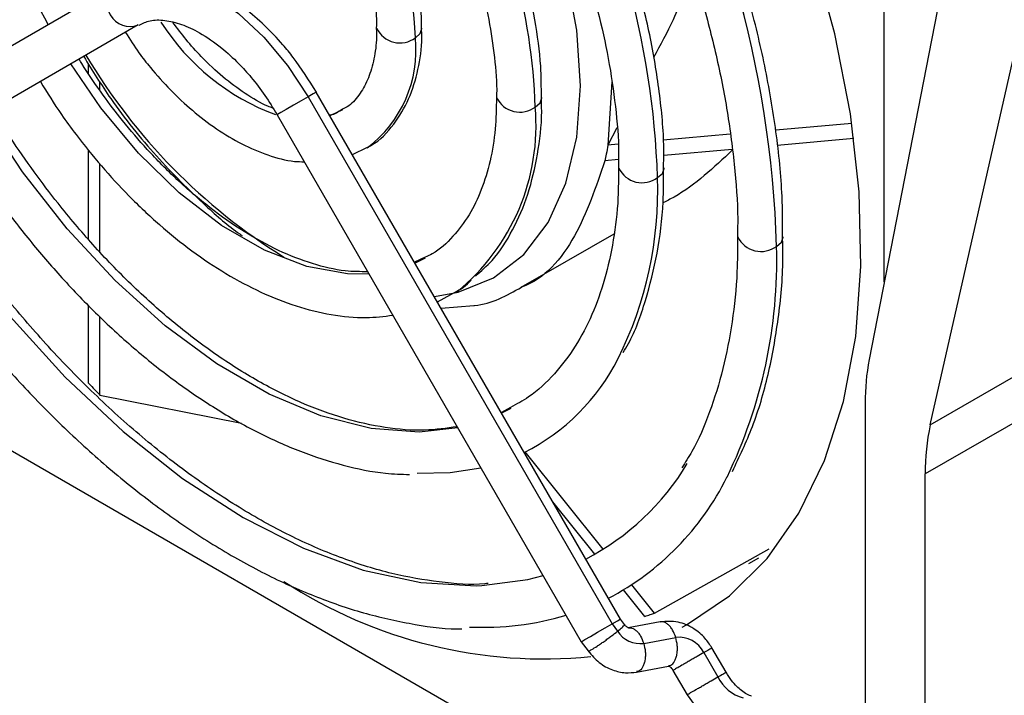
# Model space of a CAD drawing. Header units: millimetres. Extents: x -0.66 to 0.91, y -0.4 to 0.64.
# Tile 79 of 171: x 0.62 to 0.6548, y -0.3757 to -0.3519. Entities that reach past the tile are written whole.
import ezdxf

# ---------------------------------------------------------------- set-up
doc = ezdxf.new("R2010")
doc.units = ezdxf.units.MM
doc.layers.add('FORMAT', color=7, linetype='Continuous')

msp = doc.modelspace()

# ---------------------------------------------------------------- linework, layer by layer
at = {"layer": 'FORMAT', "color": 7, "linetype": 'Continuous', "lineweight": 25}
for p, q in [((0.652207, -0.366176), (0.906766, -0.219223)), ((0.906585, -0.220955), (0.652026, -0.367909)), ((0.650579, -0.361125), (0.650579, -0.342022)), ((0.653754, -0.344834), (0.650045, -0.363866)), ((0.652207, -0.366176), (0.656653, -0.346507)), ((0.623415, -0.350659), (0.612665, -0.356867)), ((0.624215, -0.352044), (0.613465, -0.358252)), ((0.622455, -0.353758), (0.622455, -0.353424)), ((0.622861, -0.354356), (0.622861, -0.354055)), ((0.640946, -0.354054), (0.640811, -0.356293)), ((0.630215, -0.354584), (0.640965, -0.373204)), ((0.641257, -0.373035), (0.630507, -0.354415)), ((0.629122, -0.355215), (0.639872, -0.373835)), ((0.649435, -0.355522), (0.646742, -0.355763)), ((0.641129, -0.355681), (0.640811, -0.356293)), ((0.645132, -0.355907), (0.642765, -0.356119)), ((0.64117, -0.356261), (0.640811, -0.356293)), ((0.649507, -0.356057), (0.646797, -0.356299)), ((0.622455, -0.359619), (0.622455, -0.356461)), ((0.631784, -0.356626), (0.632313, -0.356363)), ((0.645205, -0.356441), (0.642784, -0.356658)), ((0.622861, -0.360063), (0.622861, -0.356963)), ((0.641189, -0.356801), (0.640704, -0.356844)), ((0.637749, -0.361313), (0.641028, -0.35942)), ((0.63435, -0.360252), (0.633978, -0.360427)), ((0.63479, -0.361833), (0.635493, -0.361434)), ((0.622455, -0.364702), (0.622455, -0.361954)), ((0.634918, -0.362055), (0.636079, -0.361955)), ((0.622861, -0.365121), (0.622861, -0.362358)), ((0.612147, -0.362709), (0.642137, -0.380022)), ((0.622861, -0.365121), (0.627862, -0.366109)), ((0.649905, -0.365404), (0.649905, -0.39185)), ((0.637369, -0.365556), (0.637047, -0.365741)), ((0.640649, -0.370571), (0.637884, -0.367131)), ((0.652026, -0.390217), (0.652026, -0.367909)), ((0.640354, -0.370744), (0.638867, -0.368895)), ((0.642461, -0.372825), (0.646508, -0.370551)), ((0.64579, -0.371077), (0.646147, -0.370871)), ((0.64212, -0.372941), (0.641368, -0.372006)), ((0.642461, -0.372825), (0.641658, -0.371825)), ((0.641399, -0.373231), (0.641256, -0.373034)), ((0.640965, -0.373204), (0.641155, -0.373467)), ((0.64266, -0.373136), (0.641529, -0.373348)), ((0.642079, -0.373897), (0.64321, -0.373685)), ((0.639873, -0.373836), (0.640111, -0.374164)), ((0.644987, -0.374914), (0.644491, -0.374055)), ((0.644202, -0.374222), (0.644698, -0.375081)), ((0.641826, -0.374908), (0.642957, -0.374696)), ((0.643113, -0.37485), (0.643609, -0.375709)), ((0.643609, -0.375709), (0.643857, -0.376055))]:
    msp.add_line(p, q, dxfattribs=at)
at = {"layer": 'FORMAT', "color": 7, "linetype": 'Continuous', "lineweight": 25, "flags": 128}
for points in [[(0.643438, -0.373325), (0.643588, -0.373245), (0.645111, -0.372214), (0.646442, -0.370891), (0.647565, -0.369293), (0.648468, -0.367437), (0.649139, -0.365347), (0.64957, -0.363049), (0.649756, -0.360569), (0.649694, -0.357939), (0.649385, -0.35519), (0.648833, -0.352355), (0.648045, -0.34947), (0.64703, -0.346568), (0.645801, -0.343686), (0.645376, -0.342795)], [(0.634679, -0.36164), (0.635521, -0.361489), (0.636771, -0.360978), (0.637838, -0.360151), (0.638697, -0.359028), (0.639326, -0.357638), (0.63971, -0.356013), (0.639839, -0.354195), (0.63971, -0.352229), (0.639326, -0.350161), (0.638697, -0.348044), (0.637838, -0.34593), (0.63716, -0.344569)], [(0.623415, -0.350659), (0.624143, -0.350389), (0.624975, -0.350356), (0.625877, -0.350561), (0.626815, -0.350995), (0.627753, -0.351644), (0.628655, -0.35248), (0.629486, -0.353473), (0.630215, -0.354584)], [(0.634007, -0.352497), (0.63418, -0.352347), (0.634241, -0.35217), (0.634241, -0.35216)], [(0.632371, -0.360844), (0.631612, -0.360839), (0.630176, -0.360579), (0.628678, -0.360003), (0.627159, -0.359126), (0.625661, -0.357973), (0.624224, -0.356574), (0.622889, -0.354968), (0.621828, -0.353423)], [(0.630215, -0.354584), (0.629968, -0.354727), (0.629697, -0.354883), (0.629445, -0.355029), (0.629249, -0.355142), (0.629139, -0.355205), (0.629122, -0.355215)], [(0.630507, -0.354415), (0.630497, -0.354421), (0.630401, -0.354477), (0.630215, -0.354584)], [(0.638246, -0.354944), (0.638419, -0.354794), (0.63848, -0.354617), (0.63848, -0.354605)], [(0.635509, -0.366278), (0.634137, -0.36643), (0.632445, -0.366302), (0.630668, -0.365851), (0.628841, -0.365086), (0.626996, -0.364021), (0.625168, -0.362676), (0.623392, -0.361076), (0.6217, -0.359251), (0.620124, -0.357234), (0.618769, -0.355189)], [(0.631432, -0.355048), (0.631009, -0.355241), (0.630988, -0.355248)], [(0.615792, -0.356908), (0.616165, -0.357517), (0.61785, -0.360013), (0.619682, -0.362349), (0.621634, -0.36449), (0.623677, -0.366405), (0.625782, -0.368066), (0.627918, -0.369449), (0.630055, -0.370533), (0.63216, -0.371303), (0.634203, -0.371747), (0.636155, -0.371859), (0.636359, -0.371851)], [(0.642566, -0.357438), (0.64274, -0.357288), (0.6428, -0.357111), (0.6428, -0.357097)], [(0.646773, -0.359867), (0.646947, -0.359717), (0.647008, -0.35954), (0.647007, -0.359526)], [(0.634357, -0.360281), (0.634147, -0.36039), (0.633997, -0.360459)], [(0.63738, -0.365591), (0.637144, -0.365715), (0.637056, -0.365758)], [(0.634075, -0.367884), (0.635242, -0.367859), (0.636322, -0.367687)], [(0.636359, -0.371851), (0.637987, -0.371638), (0.638525, -0.371502)], [(0.640965, -0.373204), (0.641151, -0.373097), (0.641247, -0.373041), (0.641257, -0.373035)], [(0.639872, -0.373835), (0.639889, -0.373825), (0.639999, -0.373762), (0.640195, -0.373648), (0.640447, -0.373503), (0.640718, -0.373347), (0.640965, -0.373204)]]:
    msp.add_lwpolyline(points, dxfattribs=at)
at = {"layer": 'FORMAT', "color": 7, "linetype": 'Continuous', "lineweight": 25}
for centre, radius, start, end in [((0.609027, -0.361008), 0.0377632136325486, 1.730998, 30.332788), ((0.637166, -0.343089), 0.0184524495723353, 181.815882, 209.008627), ((0.613001, -0.358403), 0.0295810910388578, 1.868893, 29.808273), ((0.617308, -0.355659), 0.0209496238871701, 1.956465, 29.120411), ((0.621751, -0.352906), 0.0122622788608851, 1.912441, 27.734045), ((0.623928, -0.351286), 0.0008107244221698, 129.329705, 290.670295), ((0.631897, -0.347559), 0.0081605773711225, 212.511968, 249.714638), ((0.633461, -0.351771), 0.0009083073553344, 205.531939, 306.947096), ((0.629708, -0.352936), 0.0043214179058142, 306.966579, 5.835478), ((0.640392, -0.342428), 0.0209538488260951, 210.653878, 238.241092), ((0.637699, -0.354214), 0.000911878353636, 206.04475, 306.811948), ((0.630688, -0.35559), 0.0075849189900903, 309.161718, 4.884883), ((0.64202, -0.356712), 0.0009082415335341, 205.52247, 306.949597), ((0.629241, -0.357885), 0.0133327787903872, 333.520357, 1.921051), ((0.646227, -0.359141), 0.0009080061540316, 205.488603, 306.958543), ((0.629295, -0.360377), 0.0174855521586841, 334.082439, 1.671492), ((0.63448, -0.360447), 0.0075010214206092, 296.755751, 333.194064), ((0.657961, -0.365364), 0.0080559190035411, 169.285152, 180.284809), ((0.659902, -0.367857), 0.0078762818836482, 167.678572, 180.374896), ((0.635845, -0.36287), 0.0090695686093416, 297.502016, 329.009018), ((0.63632, -0.363696), 0.0097166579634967, 297.677271, 333.580695), ((0.638548, -0.357671), 0.0167721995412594, 236.797314, 275.69798), ((0.636395, -0.362981), 0.0103466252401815, 267.377465, 286.496952), ((0.641962, -0.37294), 0.000963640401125, 213.106287, 276.923802), ((0.643318, -0.37467), 0.0009916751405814, 26.914969, 96.267295), ((0.645975, -0.374452), 0.0014229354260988, 206.202826, 254.457743)]:
    msp.add_arc(centre, radius, start, end, dxfattribs=at)
for points, knots in [([(0.6469859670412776, -0.3595283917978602), (0.6469868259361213, -0.3590552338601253), (0.6469890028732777, -0.3578559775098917), (0.6467784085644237, -0.3558324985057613), (0.6463882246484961, -0.3535110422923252), (0.6458259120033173, -0.3511876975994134), (0.6451142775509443, -0.348883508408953), (0.6443419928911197, -0.3468185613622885), (0.6435590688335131, -0.3450097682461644), (0.6428072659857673, -0.3434166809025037), (0.6422385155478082, -0.3423887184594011), (0.6419449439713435, -0.341858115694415)], [0, 0, 0, 0, 0.0866919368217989, 0.2197275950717, 0.3515560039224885, 0.4813052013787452, 0.6068549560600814, 0.7324180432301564, 0.8225186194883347, 0.9083895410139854, 1, 1, 1, 1]), ([(0.6405352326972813, -0.3426197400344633), (0.6408732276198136, -0.3432322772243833), (0.6413989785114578, -0.3441850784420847), (0.6421316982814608, -0.3457404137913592), (0.6427978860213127, -0.3472746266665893), (0.6434918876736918, -0.3491092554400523), (0.6441101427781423, -0.3510244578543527), (0.6446307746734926, -0.353003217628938), (0.6450343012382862, -0.3550016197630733), (0.645293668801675, -0.3569777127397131), (0.6454136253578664, -0.3584980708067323), (0.6453955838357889, -0.3593202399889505), (0.6453909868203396, -0.3595297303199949)], [0, 0, 0, 0, 0.1097037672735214, 0.1706441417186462, 0.2714770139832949, 0.3754719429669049, 0.4862803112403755, 0.6010357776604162, 0.7185772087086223, 0.8380036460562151, 0.9587230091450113, 1, 1, 1, 1]), ([(0.6427783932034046, -0.3570993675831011), (0.6427841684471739, -0.3568639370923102), (0.6428053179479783, -0.3560017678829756), (0.6426495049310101, -0.3544243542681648), (0.6423224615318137, -0.3524155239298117), (0.6418309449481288, -0.3504277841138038), (0.6412350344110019, -0.3485637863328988), (0.6406086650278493, -0.3469389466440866), (0.6399494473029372, -0.3454544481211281), (0.6394134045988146, -0.344353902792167), (0.6390489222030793, -0.343700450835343), (0.6389550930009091, -0.3435322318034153)], [0, 0, 0, 0, 0.0567625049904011, 0.2078697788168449, 0.3569310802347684, 0.5021974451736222, 0.6386905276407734, 0.7581665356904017, 0.8525550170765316, 0.9620430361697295, 1, 1, 1, 1]), ([(0.6375571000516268, -0.3443395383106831), (0.6378328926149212, -0.3448428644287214), (0.6382714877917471, -0.3456433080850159), (0.6388775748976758, -0.3469707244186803), (0.6394338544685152, -0.3483093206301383), (0.63999551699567, -0.3499041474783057), (0.6404731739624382, -0.3515577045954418), (0.6408495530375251, -0.3532526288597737), (0.6410933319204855, -0.3549364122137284), (0.6412062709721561, -0.3562314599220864), (0.6411890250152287, -0.3569258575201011), (0.6411846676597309, -0.3571013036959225)], [0, 0, 0, 0, 0.1190944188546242, 0.189396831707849, 0.3055520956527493, 0.4251222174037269, 0.5522676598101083, 0.6836322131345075, 0.8178729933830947, 0.953983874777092, 1, 1, 1, 1]), ([(0.6384609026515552, -0.354607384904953), (0.6384600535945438, -0.3542400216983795), (0.638458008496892, -0.353355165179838), (0.6382550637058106, -0.3518848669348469), (0.6378970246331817, -0.3502470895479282), (0.63743794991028, -0.3487603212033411), (0.6369284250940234, -0.347440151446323), (0.6364437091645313, -0.3463279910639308), (0.6360643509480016, -0.345630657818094), (0.6358867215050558, -0.3453041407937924)], [0, 0, 0, 0, 0.12675364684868, 0.3053076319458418, 0.4770111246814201, 0.647779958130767, 0.7716524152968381, 0.893079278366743, 1, 1, 1, 1]), ([(0.6344969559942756, -0.3461066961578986), (0.6346982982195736, -0.3464786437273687), (0.6350322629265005, -0.3470955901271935), (0.6354869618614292, -0.3481467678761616), (0.6359109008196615, -0.3492464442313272), (0.6363120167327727, -0.3505447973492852), (0.6366250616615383, -0.3518749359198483), (0.6368155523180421, -0.3532020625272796), (0.6368967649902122, -0.3541260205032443), (0.6368759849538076, -0.3545711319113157), (0.6368740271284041, -0.3546130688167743)], [0, 0, 0, 0, 0.1313970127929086, 0.2179471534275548, 0.3605590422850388, 0.5067974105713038, 0.6616785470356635, 0.8209889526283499, 0.9831341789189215, 1, 1, 1, 1]), ([(0.634224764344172, -0.3521623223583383), (0.6342231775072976, -0.3518852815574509), (0.6342195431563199, -0.3512507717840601), (0.6340456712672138, -0.3502131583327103), (0.6337804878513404, -0.3491828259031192), (0.6334403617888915, -0.3482269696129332), (0.6331562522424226, -0.3475351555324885), (0.6329421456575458, -0.347135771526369), (0.6328884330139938, -0.3470355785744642)], [0, 0, 0, 0, 0.1716821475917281, 0.3932056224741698, 0.6037525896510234, 0.7621789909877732, 0.9403381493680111, 1, 1, 1, 1]), ([(0.631489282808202, -0.3478435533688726), (0.6315988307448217, -0.3480515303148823), (0.6318029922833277, -0.3484391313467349), (0.6320721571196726, -0.3491408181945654), (0.6323322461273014, -0.3499334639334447), (0.6325327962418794, -0.3508413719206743), (0.6326368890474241, -0.3515978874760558), (0.6326297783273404, -0.3520159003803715), (0.6326273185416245, -0.3521605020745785)], [0, 0, 0, 0, 0.1426411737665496, 0.2658365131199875, 0.4674414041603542, 0.6720443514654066, 0.8865514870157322, 1, 1, 1, 1]), ([(0.6437836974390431, -0.3500708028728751), (0.643579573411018, -0.350677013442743), (0.6432140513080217, -0.3517625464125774), (0.6426650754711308, -0.3527535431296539), (0.6424226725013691, -0.3531911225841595)], [0, 0, 0, 0, 0.5584451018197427, 1, 1, 1, 1]), ([(0.6305077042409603, -0.3544158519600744), (0.6302457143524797, -0.3539977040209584), (0.6298779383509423, -0.3534107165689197), (0.629244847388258, -0.3526419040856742), (0.6286796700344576, -0.3520459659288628), (0.6279735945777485, -0.351441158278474), (0.627214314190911, -0.3509309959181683), (0.6264105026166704, -0.3505419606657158), (0.6255805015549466, -0.3503006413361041), (0.6247437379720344, -0.3502451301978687), (0.6239966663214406, -0.3503542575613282), (0.623594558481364, -0.3505897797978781), (0.6234299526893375, -0.3506861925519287)], [0, 0, 0, 0, 0.1419953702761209, 0.1993301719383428, 0.2933365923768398, 0.3890300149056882, 0.4900807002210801, 0.5940788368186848, 0.7005794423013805, 0.8094997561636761, 0.9220173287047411, 0.9999999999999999, 0.9999999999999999, 0.9999999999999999, 0.9999999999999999]), ([(0.6242452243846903, -0.3520535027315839), (0.6243665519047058, -0.3519900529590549), (0.6246111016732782, -0.351862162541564), (0.6251276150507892, -0.3518596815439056), (0.6257276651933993, -0.3519981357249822), (0.6264144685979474, -0.3523142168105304), (0.6271045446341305, -0.352788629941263), (0.6277199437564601, -0.3533503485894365), (0.6282321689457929, -0.3539174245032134), (0.6286989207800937, -0.3545226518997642), (0.628980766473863, -0.3549843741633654), (0.6291220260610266, -0.3552157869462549)], [0, 0, 0, 0, 0.123935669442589, 0.2498067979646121, 0.3688345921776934, 0.4843410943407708, 0.6205707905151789, 0.7257001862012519, 0.8088500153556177, 0.9041966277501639, 1, 1, 1, 1]), ([(0.6289716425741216, -0.3549790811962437), (0.62891328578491, -0.3549588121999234), (0.6286000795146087, -0.3548500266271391), (0.6279970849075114, -0.3544866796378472), (0.627202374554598, -0.3539029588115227), (0.6265017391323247, -0.3532416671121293), (0.6259094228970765, -0.3525861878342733), (0.6255891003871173, -0.3521582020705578), (0.6254354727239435, -0.3519529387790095)], [0, 0, 0, 0, 0.0508086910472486, 0.2726949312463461, 0.485362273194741, 0.6979087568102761, 0.8551161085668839, 1, 1, 1, 1]), ([(0.6326273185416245, -0.3521605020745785), (0.6326300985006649, -0.3522981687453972), (0.6326387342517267, -0.3527258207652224), (0.6325345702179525, -0.3533507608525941), (0.6323286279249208, -0.3540189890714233), (0.632008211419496, -0.3545548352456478), (0.6317117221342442, -0.3548978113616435), (0.6314770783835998, -0.3549998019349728), (0.6314146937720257, -0.355026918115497)], [0, 0, 0, 0, 0.0925471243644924, 0.2874912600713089, 0.4858536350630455, 0.6920509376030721, 0.9181257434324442, 0.9999999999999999, 0.9999999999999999, 0.9999999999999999, 0.9999999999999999]), ([(0.6323127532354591, -0.3563633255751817), (0.6323593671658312, -0.3563411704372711), (0.632731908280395, -0.3561641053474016), (0.6332500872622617, -0.3555890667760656), (0.6338057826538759, -0.3546845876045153), (0.6341186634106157, -0.3536378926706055), (0.634251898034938, -0.3527862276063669), (0.6342294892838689, -0.3522709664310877), (0.634224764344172, -0.3521623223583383)], [0, 0, 0, 0, 0.0348482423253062, 0.2785090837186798, 0.5023251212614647, 0.7250290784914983, 0.9420217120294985, 1, 1, 1, 1]), ([(0.6237610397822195, -0.352306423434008), (0.6239140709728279, -0.3525501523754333), (0.6241866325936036, -0.3529842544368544), (0.6247285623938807, -0.3536596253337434), (0.6253523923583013, -0.3543606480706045), (0.6261355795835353, -0.3550920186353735), (0.6269797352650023, -0.3557378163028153), (0.6278773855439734, -0.3562751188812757), (0.6288029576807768, -0.3566588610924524), (0.6295475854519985, -0.3568688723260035), (0.6299666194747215, -0.3568757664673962), (0.6300815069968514, -0.3568776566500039)], [0, 0, 0, 0, 0.0935172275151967, 0.1665621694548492, 0.2865915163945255, 0.4091855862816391, 0.538841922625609, 0.6722715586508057, 0.8086463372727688, 0.947536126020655, 1, 1, 1, 1]), ([(0.6222848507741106, -0.3531588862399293), (0.6225955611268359, -0.3536611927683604), (0.623370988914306, -0.35491477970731), (0.6248330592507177, -0.3567127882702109), (0.6263897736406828, -0.3582667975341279), (0.6274191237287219, -0.3591682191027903), (0.627858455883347, -0.3594688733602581), (0.627888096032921, -0.3594891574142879)], [0, 0, 0, 0, 0.1990529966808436, 0.4967688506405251, 0.7924317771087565, 0.9859961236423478, 1, 1, 1, 1]), ([(0.632324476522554, -0.3607625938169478), (0.6320625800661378, -0.3607625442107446), (0.631451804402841, -0.3607624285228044), (0.6303861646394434, -0.3605087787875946), (0.6291839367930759, -0.3600464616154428), (0.6279595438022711, -0.3593773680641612), (0.6267497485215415, -0.3585313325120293), (0.6255996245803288, -0.3575486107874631), (0.6245660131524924, -0.3565025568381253), (0.6236973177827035, -0.3554906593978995), (0.62292615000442, -0.3544717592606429), (0.6224182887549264, -0.3537417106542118), (0.6221545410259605, -0.3533039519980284), (0.6221233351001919, -0.3532521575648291)], [0, 0, 0, 0, 0.0856519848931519, 0.199751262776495, 0.3124365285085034, 0.4241022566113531, 0.534463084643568, 0.6421195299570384, 0.7426585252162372, 0.8309763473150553, 0.9031857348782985, 0.9885451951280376, 1, 1, 1, 1]), ([(0.620753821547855, -0.354043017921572), (0.6209955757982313, -0.3544369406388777), (0.6213915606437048, -0.3550821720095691), (0.6221231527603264, -0.3560704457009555), (0.6229093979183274, -0.3570475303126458), (0.6238956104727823, -0.3581178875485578), (0.6249667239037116, -0.359129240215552), (0.6261161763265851, -0.3600539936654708), (0.6273175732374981, -0.3608567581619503), (0.6285508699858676, -0.3615123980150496), (0.6297989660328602, -0.3620038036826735), (0.6310443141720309, -0.3623065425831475), (0.6321964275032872, -0.3624270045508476), (0.6328981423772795, -0.3623388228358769), (0.6332117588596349, -0.3622994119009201)], [0, 0, 0, 0, 0.0747622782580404, 0.1224579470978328, 0.2011539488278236, 0.2820208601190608, 0.3679230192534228, 0.456619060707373, 0.5472920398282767, 0.6393805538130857, 0.7326338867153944, 0.8269861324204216, 0.9226751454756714, 1, 1, 1, 1]), ([(0.6368740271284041, -0.3546130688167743), (0.6368662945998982, -0.3549860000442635), (0.636849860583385, -0.3557785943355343), (0.636664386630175, -0.3568699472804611), (0.6363551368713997, -0.3578945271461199), (0.6359160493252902, -0.3587962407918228), (0.6353316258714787, -0.3595518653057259), (0.6348116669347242, -0.3600487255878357), (0.6344362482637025, -0.3602137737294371), (0.6343500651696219, -0.3602516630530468)], [0, 0, 0, 0, 0.135944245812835, 0.2889236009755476, 0.4438587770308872, 0.6023937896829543, 0.767971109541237, 0.9467342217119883, 1, 1, 1, 1]), ([(0.6361287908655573, -0.36091730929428), (0.6363314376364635, -0.3607409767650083), (0.6368501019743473, -0.3602896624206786), (0.6374697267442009, -0.3593047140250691), (0.6380152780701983, -0.3580512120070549), (0.6383441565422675, -0.3566343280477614), (0.6384900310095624, -0.3554766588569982), (0.638466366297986, -0.3547704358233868), (0.6384609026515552, -0.354607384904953)], [0, 0, 0, 0, 0.1302283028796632, 0.3333128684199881, 0.53675416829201, 0.7392020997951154, 0.9397876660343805, 1, 1, 1, 1]), ([(0.6354862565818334, -0.3662389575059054), (0.6351083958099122, -0.3662936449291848), (0.6343078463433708, -0.3664095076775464), (0.6329586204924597, -0.3663014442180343), (0.6314984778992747, -0.365980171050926), (0.6299902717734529, -0.3654291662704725), (0.6284575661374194, -0.3646638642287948), (0.6269230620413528, -0.3636952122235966), (0.6254150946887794, -0.3625442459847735), (0.6239697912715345, -0.3612460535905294), (0.6226194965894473, -0.3598443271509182), (0.6214807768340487, -0.3584984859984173), (0.620517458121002, -0.3572240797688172), (0.6197393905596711, -0.356115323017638), (0.6192795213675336, -0.3553533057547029), (0.6190741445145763, -0.3550129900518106)], [0, 0, 0, 0, 0.0792995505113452, 0.1680068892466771, 0.2554218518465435, 0.3421260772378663, 0.4283749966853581, 0.514158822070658, 0.5992429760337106, 0.6829289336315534, 0.763397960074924, 0.8403713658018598, 0.8957651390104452, 0.9534488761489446, 1, 1, 1, 1]), ([(0.6314146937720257, -0.355026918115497), (0.631288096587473, -0.3551209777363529), (0.6311606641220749, -0.3552156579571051), (0.630982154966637, -0.355235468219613), (0.6309809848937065, -0.3552355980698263)], [0, 0, 0, 0, 0.9934453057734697, 1, 1, 1, 1]), ([(0.617693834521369, -0.3558100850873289), (0.6180084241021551, -0.3563283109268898), (0.6185058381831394, -0.357147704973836), (0.6193914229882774, -0.3583936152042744), (0.6203088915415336, -0.3595948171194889), (0.6214573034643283, -0.3609388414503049), (0.6227075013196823, -0.3622443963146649), (0.624055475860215, -0.3634845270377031), (0.6254741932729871, -0.3646190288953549), (0.6269430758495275, -0.3656202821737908), (0.628442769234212, -0.3664657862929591), (0.6299571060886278, -0.3671418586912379), (0.631468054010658, -0.3676223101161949), (0.6327583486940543, -0.3678957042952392), (0.6335188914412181, -0.3679184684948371), (0.633798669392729, -0.3679268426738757)], [0, 0, 0, 0, 0.0752712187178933, 0.1190152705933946, 0.1913376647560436, 0.2658622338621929, 0.3452244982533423, 0.4273771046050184, 0.5115231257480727, 0.5970626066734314, 0.6836285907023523, 0.7710263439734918, 0.859190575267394, 0.9482009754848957, 1, 1, 1, 1]), ([(0.6408112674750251, -0.3562934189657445), (0.6407929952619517, -0.3563975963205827), (0.6407603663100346, -0.3565836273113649), (0.6407212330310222, -0.3567643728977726), (0.6407040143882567, -0.356843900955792)], [0, 0, 0, 0, 0.5600000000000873, 1, 1, 1, 1]), ([(0.6452086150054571, -0.3564716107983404), (0.6445589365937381, -0.3570833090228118), (0.6437993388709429, -0.3577985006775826), (0.6428905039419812, -0.3582651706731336), (0.64275898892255, -0.3583327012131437)], [0, 0, 0, 0, 0.8552927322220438, 1, 1, 1, 1]), ([(0.636583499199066, -0.3717737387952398), (0.6365446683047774, -0.3717784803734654), (0.6360038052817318, -0.3718445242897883), (0.6348666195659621, -0.3717482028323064), (0.6331902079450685, -0.3714671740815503), (0.6314500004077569, -0.3709277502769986), (0.6296775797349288, -0.3701684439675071), (0.6278882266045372, -0.369189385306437), (0.6261045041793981, -0.3680054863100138), (0.6243502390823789, -0.3666343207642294), (0.6226545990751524, -0.3651038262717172), (0.6210603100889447, -0.3634646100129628), (0.6196342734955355, -0.3618124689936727), (0.6184470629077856, -0.3602855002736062), (0.6174087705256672, -0.3588218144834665), (0.6166484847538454, -0.3576745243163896), (0.6162133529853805, -0.3569424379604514), (0.6160906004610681, -0.3567359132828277)], [0, 0, 0, 0, 0.0064217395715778, 0.0894463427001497, 0.1715279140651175, 0.2530353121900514, 0.3341962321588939, 0.4150830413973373, 0.4956666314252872, 0.5757815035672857, 0.6550248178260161, 0.7324659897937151, 0.8055184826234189, 0.8691676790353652, 0.9192229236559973, 0.9772124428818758, 1, 1, 1, 1]), ([(0.6407040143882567, -0.356843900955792), (0.6403901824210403, -0.3577691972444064), (0.6397526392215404, -0.3596489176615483), (0.6385688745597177, -0.361027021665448), (0.6377518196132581, -0.3613103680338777), (0.6377484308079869, -0.3613115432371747)], [0, 0, 0, 0, 0.4912133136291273, 0.9978897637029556, 1, 1, 1, 1]), ([(0.6411846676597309, -0.3571013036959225), (0.6411848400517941, -0.3574555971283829), (0.6411852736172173, -0.358346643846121), (0.6410228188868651, -0.3596645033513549), (0.6407188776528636, -0.3610505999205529), (0.640267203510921, -0.3623082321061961), (0.6396749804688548, -0.3634348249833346), (0.6389244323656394, -0.3644090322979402), (0.6381603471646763, -0.3651375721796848), (0.637587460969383, -0.3654405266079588), (0.6373690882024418, -0.3655560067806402)], [0, 0, 0, 0, 0.0863034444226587, 0.2170528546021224, 0.3488997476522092, 0.4823705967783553, 0.6186136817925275, 0.7596037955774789, 0.9083657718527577, 1, 1, 1, 1]), ([(0.6413520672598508, -0.3636162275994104), (0.6414144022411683, -0.3635137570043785), (0.6417462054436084, -0.3629683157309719), (0.6421620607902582, -0.3618000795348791), (0.6425771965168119, -0.3601285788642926), (0.642783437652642, -0.358550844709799), (0.6427797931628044, -0.3575021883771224), (0.6427783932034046, -0.3570993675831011)], [0, 0, 0, 0, 0.0602139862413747, 0.3205133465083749, 0.5801893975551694, 0.838737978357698, 1, 1, 1, 1]), ([(0.6146412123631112, -0.3574099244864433), (0.6150411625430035, -0.3580734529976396), (0.6156478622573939, -0.3590799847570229), (0.6166880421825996, -0.3605812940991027), (0.6177147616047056, -0.3619691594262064), (0.6189968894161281, -0.3635403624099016), (0.6203933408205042, -0.3650894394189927), (0.6219020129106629, -0.3665903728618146), (0.6234957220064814, -0.3679997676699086), (0.625153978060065, -0.3692875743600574), (0.6268573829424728, -0.3704298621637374), (0.6285885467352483, -0.3714085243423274), (0.630330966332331, -0.3722066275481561), (0.632072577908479, -0.3728196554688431), (0.633792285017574, -0.3732077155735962), (0.6349894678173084, -0.3733910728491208), (0.6355890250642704, -0.3733767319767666), (0.6356444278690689, -0.3733754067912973)], [0, 0, 0, 0, 0.073389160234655, 0.1113268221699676, 0.1741237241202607, 0.2389292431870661, 0.3080412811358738, 0.3796978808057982, 0.4531987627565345, 0.5280017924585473, 0.6037494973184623, 0.6802125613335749, 0.7572653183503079, 0.8348634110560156, 0.9130479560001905, 0.9919650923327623, 1, 1, 1, 1]), ([(0.6453909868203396, -0.3595297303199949), (0.6453913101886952, -0.359943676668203), (0.6453921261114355, -0.3609881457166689), (0.6452213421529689, -0.3625505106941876), (0.6449026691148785, -0.3642167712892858), (0.6444207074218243, -0.3657444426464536), (0.6439278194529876, -0.3669128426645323), (0.643546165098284, -0.3675002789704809), (0.6434237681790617, -0.3676886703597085)], [0, 0, 0, 0, 0.1263760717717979, 0.31887198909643, 0.512661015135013, 0.7081858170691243, 0.9064149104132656, 1, 1, 1, 1]), ([(0.6452118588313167, -0.3678181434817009), (0.645460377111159, -0.3673005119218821), (0.6459698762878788, -0.3662392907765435), (0.6465048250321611, -0.3644204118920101), (0.6468563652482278, -0.36243309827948), (0.6470143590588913, -0.3607924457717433), (0.6469918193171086, -0.3597889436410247), (0.6469859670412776, -0.3595283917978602)], [0, 0, 0, 0, 0.2217724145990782, 0.4546662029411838, 0.6870687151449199, 0.9187497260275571, 1, 1, 1, 1]), ([(0.6354934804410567, -0.3614339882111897), (0.6355684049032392, -0.3613962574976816), (0.6357516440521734, -0.3613039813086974), (0.6358938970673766, -0.3611502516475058), (0.6359779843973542, -0.3610593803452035)], [0, 0, 0, 0, 0.4088889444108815, 1, 1, 1, 1]), ([(0.6360787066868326, -0.3619553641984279), (0.6360851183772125, -0.3619548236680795), (0.6367160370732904, -0.3619016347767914), (0.6372397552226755, -0.3616034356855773), (0.6377581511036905, -0.3613082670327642)], [0, 0, 0, 0, 0.010162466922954, 1, 1, 1, 1]), ([(0.6224549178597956, -0.3647016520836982), (0.6225304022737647, -0.3647804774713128), (0.6226651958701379, -0.3649212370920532), (0.6228008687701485, -0.3650599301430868), (0.6228605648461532, -0.3651209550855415)], [0, 0, 0, 0, 0.5600000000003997, 1, 1, 1, 1]), ([(0.6421196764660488, -0.3729408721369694), (0.6421838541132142, -0.3729200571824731), (0.6422984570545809, -0.3728828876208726), (0.6424115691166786, -0.3728426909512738), (0.6424613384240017, -0.3728250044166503)], [0, 0, 0, 0, 0.5599999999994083, 0.9999999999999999, 0.9999999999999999, 0.9999999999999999, 0.9999999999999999]), ([(0.6411551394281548, -0.3734665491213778), (0.6412135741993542, -0.3734181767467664), (0.6413035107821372, -0.3733437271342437), (0.6413708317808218, -0.3732779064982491), (0.6414008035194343, -0.373242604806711), (0.6413985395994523, -0.373235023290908), (0.6413974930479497, -0.3732315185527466)], [0, 0, 0, 0, 0.3899451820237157, 0.6001621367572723, 0.8151653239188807, 1, 1, 1, 1]), ([(0.6415327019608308, -0.3733462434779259), (0.6415332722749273, -0.3733460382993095), (0.6415362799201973, -0.3733449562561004), (0.6415164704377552, -0.3733390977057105), (0.6414673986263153, -0.3733094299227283), (0.6414232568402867, -0.3732585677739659), (0.6414000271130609, -0.3732318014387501)], [0, 0, 0, 0, 0.0654595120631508, 0.3452115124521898, 0.6554158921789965, 1, 1, 1, 1]), ([(0.6415568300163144, -0.3733570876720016), (0.6415760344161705, -0.3733513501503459), (0.6416241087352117, -0.3733369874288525), (0.6417089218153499, -0.3733707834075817), (0.6418019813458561, -0.3734285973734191), (0.6418899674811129, -0.3735194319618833), (0.6419925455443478, -0.3736650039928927), (0.6420446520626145, -0.3738055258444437), (0.6420785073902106, -0.3738968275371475)], [0, 0, 0, 0, 0.1016429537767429, 0.2544425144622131, 0.410250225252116, 0.565799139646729, 0.7178853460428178, 1, 1, 1, 1]), ([(0.6444913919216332, -0.3740546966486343), (0.644413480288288, -0.3739371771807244), (0.6442387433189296, -0.3736736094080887), (0.643831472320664, -0.3733405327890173), (0.643277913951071, -0.3730953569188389), (0.6428733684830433, -0.3731218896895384), (0.64266246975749, -0.3731357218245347)], [0, 0, 0, 0, 0.1888429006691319, 0.4235289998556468, 0.6994725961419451, 1, 1, 1, 1]), ([(0.643209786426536, -0.3736847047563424), (0.6431759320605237, -0.3735934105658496), (0.6431238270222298, -0.3734529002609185), (0.643021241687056, -0.3733072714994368), (0.6429332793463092, -0.3732166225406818), (0.6428401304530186, -0.3731581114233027), (0.6427465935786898, -0.3731232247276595), (0.6426903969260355, -0.3731411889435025), (0.6426629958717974, -0.3731499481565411)], [0, 0, 0, 0, 0.2702877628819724, 0.4159981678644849, 0.5650261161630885, 0.7143020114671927, 0.8606958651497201, 1, 1, 1, 1]), ([(0.6401130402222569, -0.3741612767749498), (0.6401126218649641, -0.374162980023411), (0.6401107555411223, -0.3741705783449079), (0.6401424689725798, -0.3741628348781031), (0.6402358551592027, -0.3741164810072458), (0.6403954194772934, -0.374017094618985), (0.6405495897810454, -0.3739140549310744), (0.6406794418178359, -0.3738239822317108), (0.6408120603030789, -0.3737288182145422), (0.6409798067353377, -0.373604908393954), (0.6410860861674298, -0.3735210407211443), (0.6411551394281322, -0.373466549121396)], [0, 0, 0, 0, 0.0265343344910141, 0.1183716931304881, 0.2892153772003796, 0.4600590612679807, 0.5518964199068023, 0.6455417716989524, 0.7390315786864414, 0.8304401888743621, 1, 1, 1, 1]), ([(0.6429544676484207, -0.3746818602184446), (0.6429824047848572, -0.3746791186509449), (0.643066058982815, -0.3746709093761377), (0.6431551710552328, -0.3745622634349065), (0.6432213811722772, -0.3744201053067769), (0.6432559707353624, -0.3742852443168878), (0.6432714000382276, -0.374135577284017), (0.6432685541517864, -0.3739321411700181), (0.643232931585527, -0.3737821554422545), (0.6432097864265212, -0.3736847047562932)], [0, 0, 0, 0, 0.1075562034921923, 0.3220633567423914, 0.437372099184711, 0.554950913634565, 0.672334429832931, 0.78710484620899, 0.9999999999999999, 0.9999999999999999, 0.9999999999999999, 0.9999999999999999]), ([(0.6420785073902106, -0.3738968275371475), (0.6421016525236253, -0.3739942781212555), (0.6421372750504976, -0.3741442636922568), (0.6421401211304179, -0.3743477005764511), (0.6421246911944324, -0.3744973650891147), (0.6420901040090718, -0.3746322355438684), (0.6420238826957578, -0.374774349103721), (0.6419353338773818, -0.3748826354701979), (0.6418523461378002, -0.3748908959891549), (0.6418250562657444, -0.3748936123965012)], [0, 0, 0, 0, 0.2134192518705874, 0.3284722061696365, 0.4461446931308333, 0.5640129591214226, 0.6796055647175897, 0.8946407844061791, 0.9999999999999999, 0.9999999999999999, 0.9999999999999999, 0.9999999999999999]), ([(0.644489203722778, -0.3740559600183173), (0.6444883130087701, -0.3740564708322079), (0.644486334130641, -0.3740576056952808), (0.6444482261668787, -0.3740795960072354), (0.6443682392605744, -0.3741257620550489), (0.6442676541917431, -0.3741838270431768), (0.6442023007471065, -0.3742215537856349)], [0, 0, 0, 0, 0.1775607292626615, 0.3944824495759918, 0.6065752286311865, 1, 1, 1, 1]), ([(0.6401102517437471, -0.3741632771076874), (0.6402349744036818, -0.374308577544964), (0.6404794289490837, -0.3745933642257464), (0.6409544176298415, -0.374845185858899), (0.6414125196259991, -0.3749538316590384), (0.6416971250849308, -0.374921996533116), (0.6418279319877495, -0.3749073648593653)], [0, 0, 0, 0, 0.2813238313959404, 0.5513904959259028, 0.7938155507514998, 1, 1, 1, 1]), ([(0.6442023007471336, -0.3742215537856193), (0.6441263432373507, -0.3742654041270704), (0.644009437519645, -0.3743328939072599), (0.6438289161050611, -0.3744371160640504), (0.6436875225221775, -0.3745187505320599), (0.6435505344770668, -0.3745978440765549), (0.6433897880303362, -0.3746906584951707), (0.6432265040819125, -0.3747849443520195), (0.6431377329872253, -0.374836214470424), (0.6431106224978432, -0.3748518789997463), (0.6431144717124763, -0.3748496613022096), (0.643114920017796, -0.3748494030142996)], [0, 0, 0, 0, 0.1720421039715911, 0.2647889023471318, 0.359647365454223, 0.4546636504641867, 0.5478454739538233, 0.7211902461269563, 0.8945350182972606, 0.987716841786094, 1, 1, 1, 1]), ([(0.6429595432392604, -0.3746972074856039), (0.6429600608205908, -0.3746978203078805), (0.6429611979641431, -0.3746991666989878), (0.6430036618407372, -0.3747208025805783), (0.643053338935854, -0.3747665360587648), (0.6430902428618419, -0.3748129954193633), (0.643105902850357, -0.3748384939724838), (0.6431132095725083, -0.3748503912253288)], [0, 0, 0, 0, 0.2475932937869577, 0.5439707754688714, 0.7973658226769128, 0.9054538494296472, 1, 1, 1, 1]), ([(0.643611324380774, -0.375708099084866), (0.6436106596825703, -0.3757084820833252), (0.643606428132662, -0.3757109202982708), (0.6436333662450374, -0.3756953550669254), (0.6437225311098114, -0.3756438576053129), (0.6438857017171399, -0.3755496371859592), (0.6440464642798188, -0.3754568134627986), (0.6441834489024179, -0.375377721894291), (0.6443248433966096, -0.3752960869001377), (0.6445053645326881, -0.3751918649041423), (0.6446222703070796, -0.3751243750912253), (0.644698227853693, -0.3750805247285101)], [0, 0, 0, 0, 0.0172770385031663, 0.1099877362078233, 0.2824560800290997, 0.4549244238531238, 0.5476351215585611, 0.6421710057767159, 0.7365498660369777, 0.8288277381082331, 1, 1, 1, 1]), ([(0.6446982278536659, -0.3750805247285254), (0.644763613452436, -0.3750427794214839), (0.6448642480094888, -0.3749846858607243), (0.6449439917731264, -0.3749386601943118), (0.6449808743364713, -0.3749173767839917), (0.6449830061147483, -0.3749161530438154), (0.644983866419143, -0.3749156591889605)], [0, 0, 0, 0, 0.40592197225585, 0.6247519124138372, 0.8485641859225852, 1, 1, 1, 1]), ([(0.6458913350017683, -0.3757563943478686), (0.6458896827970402, -0.3757563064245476), (0.6458810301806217, -0.3757558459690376), (0.6457342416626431, -0.3757093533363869), (0.6455452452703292, -0.3755815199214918), (0.6453585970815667, -0.3754143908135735), (0.6451675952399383, -0.375199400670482), (0.6450515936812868, -0.3750155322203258), (0.6449872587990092, -0.374913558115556)], [0, 0, 0, 0, 0.0543871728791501, 0.2848262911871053, 0.4718949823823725, 0.6236221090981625, 0.791259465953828, 1, 1, 1, 1])]:
    msp.add_open_spline(points, degree=3, knots=knots, dxfattribs=at)

doc.saveas('drawing.dxf')
